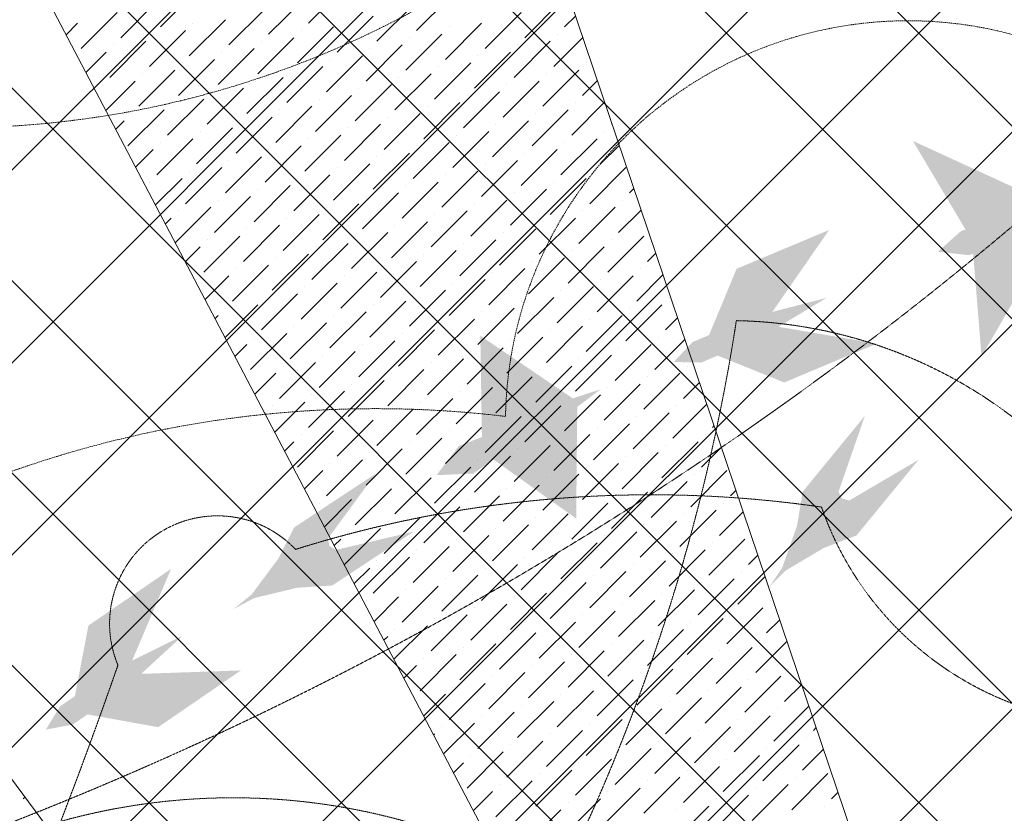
# Model space of a CAD drawing. Header units: millimetres. Extents: x 48523 to 84492, y -23473 to 14877.
# Tile 42 of 69: x 58248 to 60057, y 10587 to 12045. Entities that reach past the tile are written whole.
import ezdxf

# ---------------------------------------------------------------- set-up
doc = ezdxf.new("R2010")
doc.units = ezdxf.units.MM
doc.header["$MEASUREMENT"] = 0
doc.linetypes.add('HIDDENX2', pattern=[0.75, 0.5, -0.25])
doc.layers.get('0').update_dxf_attribs({"lineweight": 5})
doc.layers.add('A-LIGHT', color=1, linetype='Continuous', lineweight=5)
for name, color, linetype, lineweight, true_color in [('M-MEP-ELLG-CABLE', 7, 'HIDDENX2', 15, 0x055f91), ('M-MEP-ELLG-LIGHT', 5, 'Continuous', 15, 0x0000ff), ('RCP XREF$0$A-CEILING-01', 9, 'Continuous', 0, 0x808080), ('RCP XREF$0$A-CELING ELEMENT', 9, 'Continuous', 0, 0x808080)]:
    doc.layers.add(name, color=color, linetype=linetype, lineweight=lineweight, true_color=true_color)

# ---------------------------------------------------------------- blocks, each defined once
blk = doc.blocks.new('RCP XREF')
at = {"layer": 'RCP XREF$0$A-CEILING-01', "color": 8, "linetype": 'Continuous', "lineweight": 0, "true_color": 0x808080}
for p, q in [((200, 3735.5), (9844.5, 13380)), ((441.6, 3270), (10551.6, 13380)), ((1148.7, 3270), (11258.7, 13380)), ((1502.2, 3270), (11612.2, 13380)), ((2209.3, 3270), (12319.3, 13380)), ((2562.9, 3270), (12672.9, 13380)), ((12425.4, 6666.5), (5711.9, 13380)), ((5943.5, 8418.4), (10905.1, 13380)), ((6090.1, 9272.1), (10198, 13380)), ((12778.9, 7020.1), (6419, 13380)), ((11820, 8332.5), (6772.5, 13380)), ((13132.5, 7373.6), (7126.1, 13380)), ((13309.2, 7550.4), (7479.7, 13380)), ((11883.2, 9330), (7833.2, 13380)), ((13662.8, 7904), (8186.8, 13380)), ((13839.6, 8080.7), (8540.3, 13380)), ((12602.1, 6843.3), (6090, 13355.4)), ((1855.8, 3270), (11865.8, 13280))]:
    blk.add_line(p, q, dxfattribs=at)
at = {"layer": 'RCP XREF$0$A-CELING ELEMENT', "color": 8, "lineweight": 0, "true_color": 0x808080}
for p, q in [((10032.2, 8779.9), (7381.5, 13830)), ((8667, 13830), (10332.1, 8908.9)), ((6198.1, 13380), (9756, 8605.6))]:
    blk.add_line(p, q, dxfattribs=at)
at = {"layer": 'RCP XREF$0$A-CELING ELEMENT', "color": 8, "linetype": 'Continuous', "lineweight": 0, "true_color": 0x808080, "transparency": 33554687}
for p, q in [((8777.9, 12038.5), (8844.2, 12104.8)), ((8506.1, 12031.9), (8572.4, 12098.2)), ((8705, 12018.6), (8771.3, 12084.9)), ((8976.8, 12025.2), (9043.1, 12091.5)), ((8433.2, 12012), (8499.5, 12078.3)), ((8903.9, 12005.4), (8970.2, 12071.6)), ((9175.7, 12012), (9242, 12078.3)), ((8360.3, 11992.1), (8426.6, 12058.4)), ((8632.1, 11998.7), (8698.4, 12065)), ((8831, 11985.5), (8897.2, 12051.8)), ((9102.7, 11992.1), (9169, 12058.4)), ((9248.6, 12031.9), (9268.6, 12051.9)), ((8332.7, 12017.6), (8353.7, 12038.5)), ((8559.2, 11978.8), (8625.5, 12045.1)), ((8565.8, 12038.5), (8565.8, 12038.5)), ((8758, 11965.6), (8824.3, 12031.9)), ((8837.6, 12045.1), (8837.6, 12045.1)), ((9029.8, 11972.2), (9096.1, 12038.5)), ((9036.5, 12031.9), (9036.5, 12031.9)), ((8486.2, 11959), (8552.5, 12025.2)), ((8492.9, 12018.6), (8492.9, 12018.6)), ((8685.1, 11945.7), (8751.4, 12012)), ((8764.7, 12025.2), (8764.7, 12025.2)), ((8956.9, 11952.3), (9023.2, 12018.6)), ((8963.5, 12012), (8963.5, 12012)), ((9228.7, 11959), (9282.1, 12012.3)), ((9235.3, 12018.6), (9235.3, 12018.6)), ((8413.3, 11939.1), (8479.6, 12005.4)), ((8419.9, 11998.7), (8419.9, 11998.7)), ((8691.7, 12005.4), (8691.7, 12005.4)), ((8884, 11932.4), (8950.3, 11998.7)), ((9155.8, 11939.1), (9222.1, 12005.4)), ((9162.4, 11998.7), (9162.4, 11998.7)), ((8369.3, 11948), (8406.7, 11985.5)), ((8612.2, 11925.8), (8678.5, 11992.1)), ((8618.8, 11985.5), (8618.8, 11985.5)), ((8811.1, 11912.5), (8877.4, 11978.8)), ((8890.6, 11992.1), (8890.6, 11992.1)), ((9082.9, 11919.2), (9149.2, 11985.5)), ((9089.5, 11978.8), (9089.5, 11978.8)), ((8539.3, 11905.9), (8605.6, 11972.2)), ((8545.9, 11965.6), (8545.9, 11965.6)), ((8738.1, 11892.7), (8804.4, 11959)), ((8817.7, 11972.2), (8817.7, 11972.2)), ((9009.9, 11899.3), (9076.2, 11965.6)), ((9016.6, 11959), (9016.6, 11959)), ((9288.4, 11965.6), (9288.4, 11965.6)), ((8466.4, 11886), (8532.6, 11952.3)), ((8473, 11945.7), (8473, 11945.7)), ((8744.8, 11952.3), (8744.8, 11952.3)), ((8937, 11879.4), (9003.3, 11945.7)), ((9208.8, 11886), (9275.1, 11952.3)), ((9215.4, 11945.7), (9215.4, 11945.7)), ((8400.1, 11925.8), (8400.1, 11925.8)), ((8405.8, 11878.5), (8459.7, 11932.4)), ((8665.2, 11872.8), (8731.5, 11939.1)), ((8671.9, 11932.4), (8671.9, 11932.4)), ((8864.1, 11859.5), (8930.4, 11925.8)), ((8943.6, 11939.1), (8943.6, 11939.1)), ((9135.9, 11866.1), (9202.2, 11932.4)), ((9142.5, 11925.8), (9142.5, 11925.8)), ((9281.7, 11905.9), (9308.9, 11933.1)), ((8592.3, 11852.9), (8658.6, 11919.2)), ((8598.9, 11912.5), (8598.9, 11912.5)), ((8791.2, 11839.6), (8857.5, 11905.9)), ((8870.7, 11919.2), (8870.7, 11919.2)), ((9063, 11846.3), (9129.3, 11912.5)), ((9069.6, 11905.9), (9069.6, 11905.9)), ((8519.4, 11833), (8585.7, 11899.3)), ((8526, 11892.7), (8526, 11892.7)), ((8718.3, 11819.7), (8784.6, 11886)), ((8797.8, 11899.3), (8797.8, 11899.3)), ((8990.1, 11826.4), (9056.3, 11892.7)), ((8996.7, 11886), (8996.7, 11886)), ((9261.8, 11833), (9322.3, 11893.4)), ((9268.5, 11892.7), (9268.5, 11892.7)), ((8446.5, 11813.1), (8512.8, 11879.4)), ((8453.1, 11872.8), (8453.1, 11872.8)), ((8724.9, 11879.4), (8724.9, 11879.4)), ((8917.1, 11806.5), (8983.4, 11872.8)), ((9188.9, 11813.1), (9255.2, 11879.4)), ((9195.6, 11872.8), (9195.6, 11872.8)), ((8424, 11843.7), (8439.8, 11859.5)), ((8645.3, 11799.9), (8711.6, 11866.1)), ((8652, 11859.5), (8652, 11859.5)), ((8844.2, 11786.6), (8910.5, 11852.9)), ((8923.8, 11866.1), (8923.8, 11866.1)), ((9116, 11793.2), (9182.3, 11859.5)), ((9122.6, 11852.9), (9122.6, 11852.9)), ((9334.8, 11852.9), (9335.7, 11853.8)), ((8572.4, 11780), (8638.7, 11846.3)), ((8579, 11839.6), (8579, 11839.6)), ((8771.3, 11766.7), (8837.6, 11833)), ((8850.8, 11846.3), (8850.8, 11846.3)), ((9043.1, 11773.3), (9109.4, 11839.6)), ((9049.7, 11833), (9049.7, 11833)), ((9321.5, 11839.6), (9321.5, 11839.6)), ((8499.5, 11760.1), (8565.8, 11826.4)), ((8506.1, 11819.7), (8506.1, 11819.7)), ((8698.4, 11746.8), (8764.7, 11813.1)), ((8777.9, 11826.4), (8777.9, 11826.4)), ((8970.2, 11753.4), (9036.5, 11819.7)), ((8976.8, 11813.1), (8976.8, 11813.1)), ((9242, 11760.1), (9308.3, 11826.4)), ((9248.6, 11819.7), (9248.6, 11819.7)), ((9314.9, 11780), (9349.1, 11814.2)), ((8460.5, 11774.1), (8492.9, 11806.5)), ((8705, 11806.5), (8705, 11806.5)), ((8897.2, 11733.6), (8963.5, 11799.9)), ((9169, 11740.2), (9235.3, 11806.5)), ((9175.7, 11799.9), (9175.7, 11799.9)), ((8625.5, 11726.9), (8691.7, 11793.2)), ((8632.1, 11786.6), (8632.1, 11786.6)), ((8824.3, 11713.7), (8890.6, 11780)), ((8903.9, 11793.2), (8903.9, 11793.2)), ((9096.1, 11720.3), (9162.4, 11786.6)), ((9102.7, 11780), (9102.7, 11780)), ((8552.5, 11707), (8618.8, 11773.3)), ((8559.2, 11766.7), (8559.2, 11766.7)), ((8751.4, 11693.8), (8817.7, 11760.1)), ((8831, 11773.3), (8831, 11773.3)), ((9023.2, 11700.4), (9089.5, 11766.7)), ((9029.8, 11760.1), (9029.8, 11760.1)), ((9295, 11707), (9361.3, 11773.3)), ((9301.6, 11766.7), (9301.6, 11766.7)), ((8486.2, 11746.8), (8486.2, 11746.8)), ((8497, 11704.6), (8545.9, 11753.4)), ((8758, 11753.4), (8758, 11753.4)), ((8950.3, 11680.5), (9016.6, 11746.8)), ((9222.1, 11687.2), (9288.4, 11753.4)), ((9228.7, 11746.8), (9228.7, 11746.8)), ((8678.5, 11673.9), (8744.8, 11740.2)), ((8685.1, 11733.6), (8685.1, 11733.6)), ((8877.4, 11660.6), (8943.6, 11726.9)), ((8956.9, 11740.2), (8956.9, 11740.2)), ((9149.2, 11667.3), (9215.4, 11733.6)), ((9155.8, 11726.9), (9155.8, 11726.9)), ((9367.9, 11726.9), (9375.9, 11734.9)), ((8605.6, 11654), (8671.9, 11720.3)), ((8612.2, 11713.7), (8612.2, 11713.7)), ((8804.4, 11640.8), (8870.7, 11707)), ((8884, 11720.3), (8884, 11720.3)), ((9076.2, 11647.4), (9142.5, 11713.7)), ((9082.9, 11707), (9082.9, 11707)), ((9354.7, 11713.7), (9354.7, 11713.7)), ((8533.5, 11635), (8598.9, 11700.4)), ((8539.3, 11693.8), (8539.3, 11693.8)), ((8731.5, 11620.9), (8797.8, 11687.2)), ((8811.1, 11700.4), (8811.1, 11700.4)), ((9003.3, 11627.5), (9069.6, 11693.8)), ((9009.9, 11687.2), (9009.9, 11687.2)), ((9275.1, 11634.1), (9341.4, 11700.4)), ((9281.7, 11693.8), (9281.7, 11693.8)), ((9348, 11654), (9389.3, 11695.3)), ((8515.3, 11669.8), (8526, 11680.5)), ((8738.1, 11680.5), (8738.1, 11680.5)), ((8930.4, 11607.6), (8996.7, 11673.9)), ((9202.2, 11614.2), (9268.5, 11680.5)), ((9208.8, 11673.9), (9208.8, 11673.9)), ((8658.6, 11601), (8724.9, 11667.3)), ((8665.2, 11660.6), (8665.2, 11660.6)), ((8857.5, 11587.7), (8923.8, 11654)), ((8937, 11667.3), (8937, 11667.3)), ((9129.3, 11594.3), (9195.6, 11660.6)), ((9135.9, 11654), (9135.9, 11654)), ((8585.7, 11581.1), (8652, 11647.4)), ((8592.3, 11640.8), (8592.3, 11640.8)), ((8784.6, 11567.8), (8850.8, 11634.1)), ((8864.1, 11647.4), (8864.1, 11647.4)), ((9056.3, 11574.5), (9122.6, 11640.8)), ((9063, 11634.1), (9063, 11634.1)), ((9328.1, 11581.1), (9394.4, 11647.4)), ((9334.8, 11640.8), (9334.8, 11640.8)), ((8551.8, 11600.2), (8579, 11627.5)), ((8711.6, 11547.9), (8777.9, 11614.2)), ((8791.2, 11627.5), (8791.2, 11627.5)), ((8983.4, 11554.6), (9049.7, 11620.9)), ((8990.1, 11614.2), (8990.1, 11614.2)), ((9255.2, 11561.2), (9321.5, 11627.5)), ((9261.8, 11620.9), (9261.8, 11620.9)), ((9401.1, 11601), (9416.1, 11616.1)), ((8718.3, 11607.6), (8718.3, 11607.6)), ((8910.5, 11534.7), (8976.8, 11601)), ((9182.3, 11541.3), (9248.6, 11607.6)), ((9188.9, 11601), (9188.9, 11601)), ((8638.7, 11528.1), (8705, 11594.3)), ((8645.3, 11587.7), (8645.3, 11587.7)), ((8837.6, 11514.8), (8903.9, 11581.1)), ((8917.1, 11594.3), (8917.1, 11594.3)), ((9109.4, 11521.4), (9175.7, 11587.7)), ((9116, 11581.1), (9116, 11581.1)), ((9387.8, 11587.7), (9387.8, 11587.7)), ((8572.4, 11567.8), (8572.4, 11567.8)), ((8588.3, 11530.7), (8632.1, 11574.5)), ((8764.7, 11494.9), (8831, 11561.2)), ((8844.2, 11574.5), (8844.2, 11574.5)), ((9036.5, 11501.5), (9102.7, 11567.8)), ((9043.1, 11561.2), (9043.1, 11561.2)), ((9308.3, 11508.2), (9374.5, 11574.5)), ((9314.9, 11567.8), (9314.9, 11567.8)), ((9381.2, 11528.1), (9429.5, 11576.4)), ((8771.3, 11554.6), (8771.3, 11554.6)), ((8963.5, 11481.7), (9029.8, 11547.9)), ((9235.3, 11488.3), (9301.6, 11554.6)), ((9242, 11547.9), (9242, 11547.9)), ((8691.7, 11475), (8758, 11541.3)), ((8698.4, 11534.7), (8698.4, 11534.7)), ((8890.6, 11461.8), (8956.9, 11528.1)), ((8970.2, 11541.3), (8970.2, 11541.3)), ((9162.4, 11468.4), (9228.7, 11534.7)), ((9169, 11528.1), (9169, 11528.1)), ((9440.8, 11534.7), (9440.8, 11534.7)), ((8624.8, 11461.1), (8685.1, 11521.4)), ((8625.5, 11514.8), (8625.5, 11514.8)), ((8817.7, 11441.9), (8884, 11508.2)), ((8897.2, 11521.4), (8897.2, 11521.4)), ((9089.5, 11448.5), (9155.8, 11514.8)), ((9096.1, 11508.2), (9096.1, 11508.2)), ((9361.3, 11455.1), (9427.6, 11521.4)), ((9367.9, 11514.8), (9367.9, 11514.8)), ((8606.6, 11495.9), (8612.2, 11501.5)), ((8744.8, 11422), (8811.1, 11488.3)), ((8824.3, 11501.5), (8824.3, 11501.5)), ((9016.6, 11428.6), (9082.9, 11494.9)), ((9023.2, 11488.3), (9023.2, 11488.3)), ((9288.4, 11435.2), (9354.7, 11501.5)), ((9295, 11494.9), (9295, 11494.9)), ((9434.2, 11475), (9456.4, 11497.2)), ((8751.4, 11481.7), (8751.4, 11481.7)), ((8943.6, 11408.7), (9009.9, 11475)), ((9215.4, 11415.4), (9281.7, 11481.7)), ((9222.1, 11475), (9222.1, 11475)), ((8671.9, 11402.1), (8738.1, 11468.4)), ((8678.5, 11461.8), (8678.5, 11461.8)), ((8870.7, 11388.8), (8937, 11455.1)), ((8950.3, 11468.4), (8950.3, 11468.4)), ((9142.5, 11395.5), (9208.8, 11461.8)), ((9149.2, 11455.1), (9149.2, 11455.1)), ((9414.3, 11402.1), (9469.8, 11457.6)), ((9420.9, 11461.8), (9420.9, 11461.8)), ((8643.1, 11426.4), (8665.2, 11448.5)), ((8797.8, 11369), (8864.1, 11435.2)), ((8877.4, 11448.5), (8877.4, 11448.5)), ((9069.6, 11375.6), (9135.9, 11441.9)), ((9076.2, 11435.2), (9076.2, 11435.2)), ((9341.4, 11382.2), (9407.7, 11448.5)), ((9348, 11441.9), (9348, 11441.9)), ((8724.9, 11349.1), (8791.2, 11415.4)), ((8804.4, 11428.6), (8804.4, 11428.6)), ((8996.7, 11355.7), (9063, 11422)), ((9003.3, 11415.4), (9003.3, 11415.4)), ((9268.5, 11362.3), (9334.8, 11428.6)), ((9275.1, 11422), (9275.1, 11422)), ((8731.5, 11408.7), (8731.5, 11408.7)), ((8923.8, 11335.8), (8990.1, 11402.1)), ((9195.6, 11342.4), (9261.8, 11408.7)), ((9202.2, 11402.1), (9202.2, 11402.1)), ((9474, 11408.7), (9474, 11408.7)), ((8679.6, 11356.8), (8718.3, 11395.5)), ((8850.8, 11315.9), (8917.1, 11382.2)), ((8930.4, 11395.5), (8930.4, 11395.5)), ((9122.6, 11322.6), (9188.9, 11388.8)), ((9129.3, 11382.2), (9129.3, 11382.2)), ((9394.4, 11329.2), (9460.7, 11395.5)), ((9401.1, 11388.8), (9401.1, 11388.8)), ((8777.9, 11296), (8844.2, 11362.3)), ((8857.5, 11375.6), (8857.5, 11375.6)), ((9049.7, 11302.7), (9116, 11369)), ((9056.3, 11362.3), (9056.3, 11362.3)), ((9321.5, 11309.3), (9387.8, 11375.6)), ((9328.1, 11369), (9328.1, 11369)), ((9467.4, 11349.1), (9496.6, 11378.3)), ((8716.1, 11287.2), (8771.3, 11342.4)), ((8784.6, 11355.7), (8784.6, 11355.7)), ((8976.8, 11282.8), (9043.1, 11349.1)), ((8983.4, 11342.4), (8983.4, 11342.4)), ((9248.6, 11289.4), (9314.9, 11355.7)), ((9255.2, 11349.1), (9255.2, 11349.1)), ((8711.6, 11335.8), (8711.6, 11335.8)), ((8903.9, 11262.9), (8970.2, 11329.2)), ((9175.7, 11269.5), (9242, 11335.8)), ((9182.3, 11329.2), (9182.3, 11329.2)), ((9447.5, 11276.2), (9510, 11338.7)), ((9454.1, 11335.8), (9454.1, 11335.8)), ((8697.8, 11322), (8698.4, 11322.6)), ((8831, 11243), (8897.2, 11309.3)), ((8910.5, 11322.6), (8910.5, 11322.6)), ((9102.7, 11249.6), (9169, 11315.9)), ((9109.4, 11309.3), (9109.4, 11309.3)), ((9374.5, 11256.3), (9440.8, 11322.6)), ((9381.2, 11315.9), (9381.2, 11315.9)), ((8758, 11223.1), (8824.3, 11289.4)), ((8837.6, 11302.7), (8837.6, 11302.7)), ((9029.8, 11229.7), (9096.1, 11296)), ((9036.5, 11289.4), (9036.5, 11289.4)), ((9301.6, 11236.4), (9367.9, 11302.7)), ((9308.3, 11296), (9308.3, 11296)), ((9520.4, 11296), (9523.4, 11299.1)), ((8764.7, 11282.8), (8764.7, 11282.8)), ((8956.9, 11209.9), (9023.2, 11276.2)), ((9228.7, 11216.5), (9295, 11282.8)), ((9235.3, 11276.2), (9235.3, 11276.2)), ((9507.1, 11282.8), (9507.1, 11282.8)), ((8734.3, 11252.5), (8751.4, 11269.5)), ((8884, 11190), (8950.3, 11256.3)), ((8963.5, 11269.5), (8963.5, 11269.5)), ((9155.8, 11196.6), (9222.1, 11262.9)), ((9162.4, 11256.3), (9162.4, 11256.3)), ((9427.6, 11203.2), (9493.9, 11269.5)), ((9434.2, 11262.9), (9434.2, 11262.9)), ((9500.5, 11223.1), (9536.8, 11259.4)), ((8811.1, 11170.1), (8877.4, 11236.4)), ((8890.6, 11249.6), (8890.6, 11249.6)), ((9082.9, 11176.7), (9149.2, 11243)), ((9089.5, 11236.4), (9089.5, 11236.4)), ((9354.7, 11183.3), (9420.9, 11249.6)), ((9361.3, 11243), (9361.3, 11243)), ((8770.9, 11182.9), (8804.4, 11216.5)), ((8817.7, 11229.7), (8817.7, 11229.7)), ((9009.9, 11156.8), (9076.2, 11223.1)), ((9016.6, 11216.5), (9016.6, 11216.5)), ((9281.7, 11163.5), (9348, 11229.7)), ((9288.4, 11223.1), (9288.4, 11223.1)), ((9480.6, 11150.2), (9546.9, 11216.5)), ((8937, 11136.9), (9003.3, 11203.2)), ((9208.8, 11143.6), (9275.1, 11209.9)), ((9215.4, 11203.2), (9215.4, 11203.2)), ((9487.2, 11209.9), (9487.2, 11209.9)), ((8864.1, 11117.1), (8930.4, 11183.3)), ((8943.6, 11196.6), (8943.6, 11196.6)), ((9135.9, 11123.7), (9202.2, 11190)), ((9142.5, 11183.3), (9142.5, 11183.3)), ((9407.7, 11130.3), (9474, 11196.6)), ((9414.3, 11190), (9414.3, 11190)), ((9553.5, 11170.1), (9563.6, 11180.2)), ((8807.4, 11113.3), (8857.5, 11163.5)), ((8870.7, 11176.7), (8870.7, 11176.7)), ((9063, 11103.8), (9129.3, 11170.1)), ((9069.6, 11163.5), (9069.6, 11163.5)), ((9334.8, 11110.4), (9401.1, 11176.7)), ((9341.4, 11170.1), (9341.4, 11170.1)), ((8797.8, 11156.8), (8797.8, 11156.8)), ((8990.1, 11083.9), (9056.3, 11150.2)), ((8996.7, 11143.6), (8996.7, 11143.6)), ((9261.8, 11090.5), (9328.1, 11156.8)), ((9268.5, 11150.2), (9268.5, 11150.2)), ((9460.7, 11077.3), (9527, 11143.6)), ((9540.3, 11156.8), (9540.3, 11156.8)), ((8917.1, 11064), (8983.4, 11130.3)), ((9188.9, 11070.6), (9255.2, 11136.9)), ((9195.6, 11130.3), (9195.6, 11130.3)), ((9467.4, 11136.9), (9467.4, 11136.9)), ((9533.6, 11097.2), (9577, 11140.5)), ((8844.2, 11044.1), (8910.5, 11110.4)), ((8923.8, 11123.7), (8923.8, 11123.7)), ((9116, 11050.8), (9182.3, 11117.1)), ((9122.6, 11110.4), (9122.6, 11110.4)), ((9387.8, 11057.4), (9454.1, 11123.7)), ((9394.4, 11117.1), (9394.4, 11117.1)), ((8825.6, 11078.6), (8837.6, 11090.5)), ((8850.8, 11103.8), (8850.8, 11103.8)), ((9043.1, 11030.9), (9109.4, 11097.2)), ((9049.7, 11090.5), (9049.7, 11090.5)), ((9314.9, 11037.5), (9381.2, 11103.8)), ((9321.5, 11097.2), (9321.5, 11097.2)), ((9513.8, 11024.2), (9580, 11090.5)), ((8970.2, 11011), (9036.5, 11077.3)), ((9242, 11017.6), (9308.3, 11083.9)), ((9248.6, 11077.3), (9248.6, 11077.3)), ((9520.4, 11083.9), (9520.4, 11083.9)), ((8897.2, 10991.1), (8963.5, 11057.4)), ((8976.8, 11070.6), (8976.8, 11070.6)), ((9169, 10997.7), (9235.3, 11064)), ((9175.7, 11057.4), (9175.7, 11057.4)), ((9440.8, 11004.4), (9507.1, 11070.6)), ((9447.5, 11064), (9447.5, 11064)), ((9586.7, 11044.1), (9603.8, 11061.3)), ((8862.1, 11009), (8890.6, 11037.5)), ((8903.9, 11050.8), (8903.9, 11050.8)), ((9096.1, 10977.8), (9162.4, 11044.1)), ((9102.7, 11037.5), (9102.7, 11037.5)), ((9367.9, 10984.5), (9434.2, 11050.8)), ((9374.5, 11044.1), (9374.5, 11044.1)), ((9023.2, 10958), (9089.5, 11024.2)), ((9029.8, 11017.6), (9029.8, 11017.6)), ((9295, 10964.6), (9361.3, 11030.9)), ((9301.6, 11024.2), (9301.6, 11024.2)), ((9493.9, 10951.3), (9560.2, 11017.6)), ((9566.8, 10971.2), (9617.3, 11021.7)), ((9573.4, 11030.9), (9573.4, 11030.9)), ((8950.3, 10938.1), (9016.6, 11004.4)), ((9222.1, 10944.7), (9288.4, 11011)), ((9228.7, 11004.4), (9228.7, 11004.4)), ((9500.5, 11011), (9500.5, 11011)), ((8898.6, 10939.5), (8943.6, 10984.5)), ((8956.9, 10997.7), (8956.9, 10997.7)), ((9149.2, 10924.8), (9215.4, 10991.1)), ((9155.8, 10984.5), (9155.8, 10984.5)), ((9420.9, 10931.4), (9487.2, 10997.7)), ((9427.6, 10991.1), (9427.6, 10991.1)), ((8884, 10977.8), (8884, 10977.8)), ((9076.2, 10904.9), (9142.5, 10971.2)), ((9082.9, 10964.6), (9082.9, 10964.6)), ((9348, 10911.5), (9414.3, 10977.8)), ((9354.7, 10971.2), (9354.7, 10971.2)), ((9546.9, 10898.3), (9613.2, 10964.6)), ((9626.4, 10977.8), (9626.4, 10977.8)), ((9003.3, 10885), (9069.6, 10951.3)), ((9009.9, 10944.7), (9009.9, 10944.7)), ((9275.1, 10891.7), (9341.4, 10958)), ((9281.7, 10951.3), (9281.7, 10951.3)), ((9474, 10878.4), (9540.3, 10944.7)), ((9553.5, 10958), (9553.5, 10958)), ((8935.1, 10869.9), (8996.7, 10931.4)), ((9202.2, 10871.8), (9268.5, 10938.1)), ((9208.8, 10931.4), (9208.8, 10931.4)), ((9480.6, 10938.1), (9480.6, 10938.1)), ((9619.8, 10918.2), (9644.1, 10942.4)), ((8916.9, 10904.7), (8923.8, 10911.5)), ((8937, 10924.8), (8937, 10924.8)), ((9129.3, 10851.9), (9195.6, 10918.2)), ((9135.9, 10911.5), (9135.9, 10911.5)), ((9401.1, 10858.5), (9467.4, 10924.8)), ((9407.7, 10918.2), (9407.7, 10918.2)), ((9056.3, 10832), (9122.6, 10898.3)), ((9063, 10891.7), (9063, 10891.7)), ((9328.1, 10838.6), (9394.4, 10904.9)), ((9334.8, 10898.3), (9334.8, 10898.3)), ((9527, 10825.4), (9593.3, 10891.7)), ((9599.9, 10845.3), (9657.5, 10902.8)), ((9606.6, 10904.9), (9606.6, 10904.9)), ((8983.4, 10812.1), (9049.7, 10878.4)), ((9255.2, 10818.7), (9321.5, 10885)), ((9261.8, 10878.4), (9261.8, 10878.4)), ((9533.6, 10885), (9533.6, 10885)), ((8953.4, 10835.1), (8976.8, 10858.5)), ((8990.1, 10871.8), (8990.1, 10871.8)), ((9182.3, 10798.9), (9248.6, 10865.1)), ((9188.9, 10858.5), (9188.9, 10858.5)), ((9454.1, 10805.5), (9520.4, 10871.8)), ((9460.7, 10865.1), (9460.7, 10865.1)), ((9109.4, 10779), (9175.7, 10845.3)), ((9116, 10838.6), (9116, 10838.6)), ((9381.2, 10785.6), (9447.5, 10851.9)), ((9387.8, 10845.3), (9387.8, 10845.3)), ((9580, 10772.3), (9646.3, 10838.6)), ((9659.6, 10851.9), (9659.6, 10851.9)), ((9036.5, 10759.1), (9102.7, 10825.4)), ((9043.1, 10818.7), (9043.1, 10818.7)), ((9308.3, 10765.7), (9374.5, 10832)), ((9314.9, 10825.4), (9314.9, 10825.4)), ((9507.1, 10752.4), (9573.4, 10818.7)), ((9586.7, 10832), (9586.7, 10832)), ((9653, 10792.2), (9684.3, 10823.5)), ((8989.9, 10765.6), (9029.8, 10805.5)), ((9235.3, 10745.8), (9301.6, 10812.1)), ((9242, 10805.5), (9242, 10805.5)), ((9513.8, 10812.1), (9513.8, 10812.1)), ((9162.4, 10725.9), (9228.7, 10792.2)), ((9169, 10785.6), (9169, 10785.6)), ((9434.2, 10732.6), (9500.5, 10798.9)), ((9440.8, 10792.2), (9440.8, 10792.2)), ((9633.1, 10719.3), (9697.7, 10783.9)), ((9089.5, 10706), (9155.8, 10772.3)), ((9096.1, 10765.7), (9096.1, 10765.7)), ((9361.3, 10712.7), (9427.6, 10779)), ((9367.9, 10772.3), (9367.9, 10772.3)), ((9560.2, 10699.4), (9626.4, 10765.7)), ((9639.7, 10779), (9639.7, 10779)), ((9023.2, 10745.8), (9023.2, 10745.8)), ((9026.4, 10696), (9082.9, 10752.4)), ((9288.4, 10692.8), (9354.7, 10759.1)), ((9295, 10752.4), (9295, 10752.4)), ((9487.2, 10679.5), (9553.5, 10745.8)), ((9566.8, 10759.1), (9566.8, 10759.1)), ((9008.2, 10730.8), (9009.9, 10732.6)), ((9215.4, 10672.9), (9281.7, 10739.2)), ((9222.1, 10732.6), (9222.1, 10732.6)), ((9493.9, 10739.2), (9493.9, 10739.2)), ((9706, 10739.2), (9711.1, 10744.3)), ((9142.5, 10653), (9208.8, 10719.3)), ((9149.2, 10712.7), (9149.2, 10712.7)), ((9414.3, 10659.6), (9480.6, 10725.9)), ((9420.9, 10719.3), (9420.9, 10719.3)), ((9613.2, 10646.4), (9679.5, 10712.7)), ((9692.7, 10725.9), (9692.7, 10725.9)), ((9069.6, 10633.1), (9135.9, 10699.4)), ((9076.2, 10692.8), (9076.2, 10692.8)), ((9341.4, 10639.8), (9407.7, 10706)), ((9348, 10699.4), (9348, 10699.4)), ((9540.3, 10626.5), (9606.6, 10692.8)), ((9619.8, 10706), (9619.8, 10706)), ((9686.1, 10666.3), (9724.5, 10704.7)), ((9044.7, 10661.2), (9063, 10679.5)), ((9268.5, 10619.9), (9334.8, 10686.2)), ((9275.1, 10679.5), (9275.1, 10679.5)), ((9546.9, 10686.2), (9546.9, 10686.2)), ((9195.6, 10600), (9261.8, 10666.3)), ((9202.2, 10659.6), (9202.2, 10659.6)), ((9467.4, 10606.6), (9533.6, 10672.9)), ((9474, 10666.3), (9474, 10666.3)), ((9666.2, 10593.4), (9732.5, 10659.6)), ((9122.6, 10580.1), (9188.9, 10646.4)), ((9129.3, 10639.8), (9129.3, 10639.8)), ((9394.4, 10586.7), (9460.7, 10653)), ((9401.1, 10646.4), (9401.1, 10646.4)), ((9593.3, 10573.5), (9659.6, 10639.8)), ((9672.9, 10653), (9672.9, 10653)), ((9081.2, 10591.7), (9116, 10626.5)), ((9321.5, 10566.8), (9387.8, 10633.1)), ((9328.1, 10626.5), (9328.1, 10626.5)), ((9520.4, 10553.6), (9586.7, 10619.9)), ((9599.9, 10633.1), (9599.9, 10633.1)), ((9739.1, 10613.2), (9751.3, 10625.4)), ((8254.2, 10613.2), (8257.5, 10616.5)), ((9248.6, 10546.9), (9314.9, 10613.2)), ((9255.2, 10606.6), (9255.2, 10606.6)), ((9527, 10613.2), (9527, 10613.2)), ((9175.7, 10527.1), (9242, 10593.4)), ((9447.5, 10533.7), (9513.8, 10600)), ((9454.1, 10593.4), (9454.1, 10593.4)), ((9725.9, 10600), (9725.9, 10600))]:
    blk.add_line(p, q, dxfattribs=at)
blk = doc.blocks.new('A$Ced31c995')
at = {"layer": 'M-MEP-ELLG-LIGHT', "lineweight": 0, "true_color": 0xffff00}
h = blk.add_hatch(color=2, dxfattribs=at)
h.dxf.hatch_style = 1
h.paths.add_polyline_path([(9858.6, -1797.3), (9890.1, -1786.7), (9688.6, -1657.6), (9785.3, -1820.6)], flags=17)
h.paths.add_polyline_path([(9872.7, -1841.6), (9910.1, -1818.4), (9947.5, -1795.1), (10065.1, -1755.9), (9946.3, -1792.1), (9946.3, -1792), (9902.5, -1794.6), (9858.6, -1797.3), (9802.5, -1839.6)])
h.paths.add_polyline_path([(9802.5, -1839.6), (9734.3, -1861.3), (9791.3, -1867.6)])
h.paths.add_polyline_path([(9802.5, -1839.6), (9802.5, -1839.6), (9777.2, -1823.2), (9734.3, -1861.3)])
h.paths.add_polyline_path([(9858.6, -1797.3), (9785.3, -1820.6), (9777.2, -1823.2), (9802.5, -1839.6)], flags=17)
h.paths.add_polyline_path([(9872.7, -1841.6), (9802.5, -1839.6), (9802.5, -1839.6), (9791.3, -1867.6)])
h.paths.add_polyline_path([(9904.6, -1832), (9872.7, -1841.6), (9799.4, -1865), (9814.8, -2053.9)], flags=16)
h.paths.add_polyline_path([(9946.3, -1792), (9946.3, -1791.9), (9688.6, -1657.6), (9890.1, -1786.7), (9902.5, -1794.6)])
h.paths.add_polyline_path([(9946.3, -1791.9), (9945.3, -1775.8), (9688.6, -1657.6)])
h.paths.add_polyline_path([(9902.5, -1794.6), (9890.1, -1786.7), (9858.6, -1797.3)], flags=17)
h.paths.add_polyline_path([(9904.6, -1832), (9910.1, -1818.4), (9872.7, -1841.6)], flags=16)
h.paths.add_polyline_path([(9947.5, -1795.1), (9910.1, -1818.4), (9904.6, -1832), (9814.8, -2053.9)], flags=17)
h.paths.add_polyline_path([(9955.9, -1809), (9947.5, -1795.1), (9814.8, -2053.9)])
h.paths.add_polyline_path([(10065.1, -1755.9), (9947.5, -1795.1), (9955.9, -1809)])
h.paths.add_polyline_path([(10065.1, -1755.9), (9945.3, -1775.8), (9946.3, -1791.9), (9946.5, -1792)], flags=17)
at = {"layer": 'M-MEP-ELLG-LIGHT', "lineweight": 0, "true_color": 0x3b0088}
h = blk.add_hatch(color=196, dxfattribs=at)
h.dxf.hatch_style = 1
h.paths.add_polyline_path([(9622.3, -2030.2), (9441.8, -1999.2), (9432.4, -1997.5), (9439.6, -2043), (9452.4, -2101.5)])
h.paths.add_polyline_path([(9439.6, -2043), (9377.7, -2071.4), (9452.4, -2101.5)])
h.paths.add_polyline_path([(9399.6, -2012.7), (9368.8, -2035.9), (9340.1, -2047.9), (9377.7, -2071.4), (9439.6, -2043)])
h.paths.add_polyline_path([(9423.5, -1994.7), (9399.6, -2012.7), (9439.6, -2043)], flags=17)
h.paths.add_polyline_path([(9432.4, -1997.5), (9425.4, -1993.2), (9423.5, -1994.7), (9439.6, -2043)], flags=17)
h.paths.add_polyline_path([(9530.2, -1946), (9430.5, -1989.4), (9430.4, -1989.5), (9431.4, -1990.8), (9437, -1998.3), (9441.8, -1999.2)], flags=17)
h.paths.add_polyline_path([(9431.4, -1990.8), (9432.4, -1997.5), (9437, -1998.3)], flags=16)
h.paths.add_polyline_path([(9431.4, -1990.8), (9430.4, -1989.5), (9425.4, -1993.2), (9432.4, -1997.5)], flags=17)
h.paths.add_polyline_path([(9530.2, -1946), (9429.3, -1986.8), (9429.3, -1986.8), (9353, -1998.2), (9314.1, -2014.5), (9283.9, -2027.2), (9249.3, -2063.9), (9299.7, -2064.9), (9329.9, -2052.2), (9368.8, -2035.9), (9399.6, -2012.7), (9423.5, -1994.7), (9425.4, -1993.2), (9430.5, -1989.4)])
h.paths.add_polyline_path([(9534.7, -1821.3), (9364.7, -1892.6), (9397.6, -1942.8), (9424.9, -1979.7), (9430.3, -1971.9)])
h.paths.add_polyline_path([(9364.7, -1892.6), (9333.9, -1967), (9397.6, -1942.8)])
h.paths.add_polyline_path([(9397.6, -1942.8), (9333.9, -1967), (9324.3, -2010.3), (9353, -1998.2), (9420.7, -1988.1)])
h.paths.add_polyline_path([(9397.6, -1942.8), (9420.7, -1988.1), (9423.1, -1987.7), (9424.9, -1979.7)])
h.paths.add_polyline_path([(9530.2, -1946), (9430.3, -1971.9), (9427.6, -1975.9), (9429.1, -1985.2), (9429.1, -1985.1), (9429.3, -1986.8), (9429.4, -1986.8)], flags=17)
h.paths.add_polyline_path([(9429.1, -1985.1), (9424.9, -1979.7), (9423.1, -1987.7), (9429.3, -1986.8)], flags=17)
h.paths.add_polyline_path([(9427.6, -1975.9), (9424.9, -1979.7), (9429.1, -1985.2)], flags=17)
h.paths.add_polyline_path([(9340.1, -2047.9), (9329.9, -2052.2), (9377.7, -2071.4)])
h.paths.add_polyline_path([(9333.9, -1967), (9314.1, -2014.5), (9324.3, -2010.3)], flags=17)
at = {"layer": 'M-MEP-ELLG-LIGHT', "lineweight": 0, "true_color": 0xff0000}
h = blk.add_hatch(color=1, dxfattribs=at)
h.dxf.hatch_style = 1
h.paths.add_polyline_path([(8893.9, -2015.6), (8914.9, -2194.9), (8975.6, -2171.5), (9008.1, -2154.4), (9063.9, -2130.8)])
h.paths.add_polyline_path([(8893.9, -2015.6), (8896.8, -2201.8), (8914.9, -2194.9)])
h.paths.add_polyline_path([(8854.3, -2218.3), (8813.4, -2271.9), (8853, -2240.3)])
h.paths.add_polyline_path([(8853, -2240.3), (8853, -2240.3), (8813.4, -2271.9), (8857.6, -2249.2), (8857.6, -2249.2), (8857.4, -2248.9)])
h.paths.add_polyline_path([(8857.6, -2249.2), (8813.4, -2271.9), (8861.9, -2257.3)])
h.paths.add_polyline_path([(8861.9, -2257.3), (8813.4, -2271.9), (8880.8, -2268.9)])
h.paths.add_polyline_path([(8918.5, -2243.3), (8934.6, -2232.4), (8982, -2183.7), (8901.3, -2225.9), (8861.9, -2257.3), (8880.8, -2268.9)])
h.paths.add_polyline_path([(8901.3, -2225.9), (8857.6, -2249.2), (8861.9, -2257.3), (8861.9, -2257.3)])
h.paths.add_polyline_path([(8901.3, -2225.9), (8853, -2240.3), (8857.4, -2248.9), (8857.6, -2249.2)])
h.paths.add_polyline_path([(8901.3, -2225.9), (8982, -2183.7), (8914.9, -2194.9), (8896.8, -2201.8), (8854.3, -2218.3), (8853, -2240.3), (8853, -2240.3)])
h.paths.add_polyline_path([(8982, -2183.7), (9014.5, -2166.6), (9014.5, -2166.6), (9008.1, -2154.4), (8975.6, -2171.5), (8914.9, -2194.9)], flags=17)
h.paths.add_polyline_path([(9020.9, -2178.8), (9014.5, -2166.6), (9014.5, -2166.6), (8982, -2183.7), (8934.6, -2232.4), (8988.3, -2195.8)], flags=17)
h.paths.add_polyline_path([(9072, -2146.4), (9020.9, -2178.8), (8988.3, -2195.8), (8934.6, -2232.4), (9070, -2351.7)])
h.paths.add_polyline_path([(8934.6, -2232.4), (8918.5, -2243.3), (9070, -2351.7)])
h.paths.add_polyline_path([(9115, -2114), (9014.5, -2166.6), (9020.9, -2178.8)])
h.paths.add_polyline_path([(9115, -2114), (9008.1, -2154.4), (9014.5, -2166.6)])
h.paths.add_polyline_path([(9115, -2114), (9063.9, -2130.8), (9008.1, -2154.4)], flags=17)
h.paths.add_polyline_path([(9115, -2114), (9020.9, -2178.8), (9072, -2146.4)], flags=17)
h.paths.add_polyline_path([(8341.4, -3099), (8227.4, -3237.9), (8262.9, -3253.3), (8286, -3258.4), (8292.9, -3238.4)])
h.paths.add_polyline_path([(8299.3, -3250.7), (8292.9, -3238.4), (8286, -3258.4), (8285.9, -3267.1), (8291.7, -3260)])
h.paths.add_polyline_path([(8312.7, -3254.6), (8299.3, -3250.7), (8291.7, -3260), (8285.9, -3267.1), (8294.4, -3265.3)])
h.paths.add_polyline_path([(8439.9, -3179.8), (8312.7, -3254.6), (8294.4, -3265.3), (8304, -3286.9), (8326, -3318.7)])
h.paths.add_polyline_path([(8304, -3286.9), (8294.4, -3265.3), (8285.9, -3267.1), (8245.9, -3315.8), (8266, -3341.7), (8326, -3318.7)])
h.paths.add_polyline_path([(8285.9, -3267.1), (8286, -3258.4), (8262.9, -3253.3), (8227.4, -3237.9), (8216.7, -3301.2), (8245.9, -3315.8)])
h.paths.add_polyline_path([(8245.9, -3315.8), (8216.7, -3301.2), (8223.8, -3342.8)])
h.paths.add_polyline_path([(8245.9, -3315.8), (8223.8, -3342.8), (8266, -3341.7)])
h.paths.add_polyline_path([(8266, -3341.7), (8223.8, -3342.8), (8185.6, -3389.4), (8195.7, -3383.4)])
h.paths.add_polyline_path([(8216.7, -3301.2), (8189.5, -3378.3), (8185.6, -3389.4), (8223.8, -3342.8)])
h.paths.add_polyline_path([(8185.6, -3389.4), (8189.5, -3378.3), (8165.5, -3413.9)])
h.paths.add_polyline_path([(8195.7, -3383.4), (8185.6, -3389.4), (8165.5, -3413.9)])
at = {"layer": 'M-MEP-ELLG-LIGHT', "lineweight": 0, "true_color": 0x4e7c40}
h = blk.add_hatch(color=87, dxfattribs=at)
h.dxf.hatch_style = 1
h.paths.add_polyline_path([(9525, -2405.6), (9482.8, -2406.8), (9444.7, -2453.3), (9454.7, -2447.3)])
h.paths.add_polyline_path([(9525, -2405.6), (9505, -2379.7), (9482.8, -2406.8)])
h.paths.add_polyline_path([(9505, -2379.7), (9475.7, -2365.2), (9482.8, -2406.8)])
h.paths.add_polyline_path([(9544.9, -2331), (9545, -2322.3), (9521.9, -2317.2), (9486.4, -2301.8), (9475.7, -2365.2), (9505, -2379.7)])
h.paths.add_polyline_path([(9585, -2382.7), (9563, -2350.9), (9553.4, -2329.2), (9544.9, -2331), (9505, -2379.7), (9505, -2379.7), (9525, -2405.6)])
h.paths.add_polyline_path([(9699, -2243.7), (9571.7, -2318.5), (9553.4, -2329.2), (9563, -2350.9), (9585, -2382.7)])
h.paths.add_polyline_path([(9600.4, -2162.9), (9486.4, -2301.8), (9521.9, -2317.2), (9545, -2322.3), (9552, -2302.3)])
h.paths.add_polyline_path([(9571.7, -2318.5), (9558.4, -2314.6), (9550.7, -2323.9), (9544.9, -2331), (9553.4, -2329.2)])
h.paths.add_polyline_path([(9558.4, -2314.6), (9552, -2302.3), (9545, -2322.3), (9544.9, -2331), (9550.7, -2323.9)])
h.paths.add_polyline_path([(9482.8, -2406.8), (9475.7, -2365.2), (9448.5, -2442.2), (9444.7, -2453.3)])
h.paths.add_polyline_path([(9454.7, -2447.3), (9444.7, -2453.3), (9424.5, -2477.8)])
h.paths.add_polyline_path([(9448.5, -2442.2), (9424.5, -2477.8), (9444.7, -2453.3)])
h = blk.add_hatch(color=87, dxfattribs=at)
h.dxf.hatch_style = 1
h.paths.add_polyline_path([(8557.7, -2478.7), (8517.1, -2467.4), (8466.9, -2500.5), (8478.2, -2497.8)])
h.paths.add_polyline_path([(8557.7, -2478.7), (8546.2, -2448.1), (8517.1, -2467.4)])
h.paths.add_polyline_path([(8546.2, -2448.1), (8522.6, -2425.5), (8517.1, -2467.4)])
h.paths.add_polyline_path([(8598.8, -2413.4), (8601.5, -2405.2), (8580.9, -2393.4), (8551.6, -2368.2), (8522.6, -2425.5), (8546.2, -2448.1)])
h.paths.add_polyline_path([(8621.8, -2474.6), (8610.2, -2437.7), (8607.4, -2414.2), (8598.8, -2413.4), (8546.2, -2448.1), (8546.2, -2448.1), (8557.7, -2478.7)])
h.paths.add_polyline_path([(8771.8, -2375.6), (8628.1, -2409.4), (8607.4, -2414.2), (8610.2, -2437.7), (8621.8, -2474.6)])
h.paths.add_polyline_path([(8701.5, -2269.2), (8551.6, -2368.2), (8580.9, -2393.4), (8601.5, -2405.2), (8614, -2388.1)])
h.paths.add_polyline_path([(8628.1, -2409.4), (8616.5, -2401.7), (8606.5, -2408.4), (8598.8, -2413.4), (8607.4, -2414.2)])
h.paths.add_polyline_path([(8616.5, -2401.7), (8614, -2388.1), (8601.5, -2405.2), (8598.8, -2413.4), (8606.5, -2408.4)])
h.paths.add_polyline_path([(8517.1, -2467.4), (8522.6, -2425.5), (8473.8, -2491.1), (8466.9, -2500.5)])
h.paths.add_polyline_path([(8478.2, -2497.8), (8466.9, -2500.5), (8440.4, -2518)])
h.paths.add_polyline_path([(8473.8, -2491.1), (8440.4, -2518), (8466.9, -2500.5)])
h = blk.add_hatch(color=87, dxfattribs=at)
h.dxf.hatch_style = 1
h.paths.add_polyline_path([(8454, -2630.7), (8270.9, -2637), (8261.4, -2637.3), (8277.7, -2680.3), (8302.1, -2735)])
h.paths.add_polyline_path([(8277.7, -2680.3), (8222.8, -2720.7), (8302.1, -2735)])
h.paths.add_polyline_path([(8232.4, -2658.8), (8206.9, -2687.8), (8181.2, -2705.4), (8222.8, -2720.7), (8277.7, -2680.3)])
h.paths.add_polyline_path([(8252.1, -2636.3), (8232.4, -2658.8), (8277.7, -2680.3)], flags=17)
h.paths.add_polyline_path([(8261.4, -2637.3), (8253.7, -2634.5), (8252.1, -2636.3), (8277.7, -2680.3)], flags=17)
h.paths.add_polyline_path([(8346.7, -2567), (8257.9, -2629.7), (8257.8, -2629.8), (8259.1, -2630.8), (8266.1, -2637.1), (8270.9, -2637)], flags=17)
h.paths.add_polyline_path([(8259.1, -2630.8), (8261.4, -2637.3), (8266.1, -2637.1)], flags=16)
h.paths.add_polyline_path([(8259.1, -2630.8), (8257.8, -2629.8), (8253.7, -2634.5), (8261.4, -2637.3)], flags=17)
h.paths.add_polyline_path([(8346.7, -2567), (8256.2, -2627.4), (8256.2, -2627.4), (8183.8, -2654.1), (8149.1, -2677.9), (8122, -2696.5), (8095.6, -2739.4), (8145.1, -2730.2), (8172.2, -2711.6), (8206.9, -2687.8), (8232.4, -2658.8), (8252.1, -2636.3), (8253.7, -2634.5), (8257.9, -2629.7)])
h.paths.add_polyline_path([(8325.8, -2444), (8173.8, -2548.3), (8216.2, -2590.7), (8250.5, -2621.4), (8254.2, -2612.6)])
h.paths.add_polyline_path([(8173.8, -2548.3), (8158.7, -2627.4), (8216.2, -2590.7)])
h.paths.add_polyline_path([(8216.2, -2590.7), (8158.7, -2627.4), (8158.1, -2671.7), (8183.8, -2654.1), (8248, -2630.4)])
h.paths.add_polyline_path([(8216.2, -2590.7), (8248, -2630.4), (8250.3, -2629.6), (8250.5, -2621.4)])
h.paths.add_polyline_path([(8346.7, -2567), (8254.2, -2612.6), (8252.3, -2617), (8255.7, -2625.8), (8255.6, -2625.8), (8256.2, -2627.4), (8256.3, -2627.4)], flags=17)
h.paths.add_polyline_path([(8255.6, -2625.8), (8250.5, -2621.4), (8250.3, -2629.6), (8256.2, -2627.4)], flags=17)
h.paths.add_polyline_path([(8252.3, -2617), (8250.5, -2621.4), (8255.7, -2625.8)], flags=17)
h.paths.add_polyline_path([(8181.2, -2705.4), (8172.2, -2711.6), (8222.8, -2720.7)])
h.paths.add_polyline_path([(8158.7, -2627.4), (8149.1, -2677.9), (8158.1, -2671.7)], flags=17)

msp = doc.modelspace()

# ---------------------------------------------------------------- linework, layer by layer
at = {"layer": 'M-MEP-ELLG-CABLE', "color": 1, "ltscale": 5, "true_color": 0xff0000}
msp.add_lwpolyline([(62438.4, 8412, 0.813068), (62784.9, 10378.8, -0.155402), (61232.1, 10502.2, -0.133357), (59493.4, 10037.2, 0.335314), (58439.1, 10206, -0.583679), (58755.2, 9574.4, -0.293805), (57776.3, 8612.6, -0.509133), (57051.4, 7276.1, -0.503434), (56820.4, 6162.4, -0.396044), (56800, 5330.3, -0.630312), (56484, 7017.2, -0.480048), (56635.4, 8031.8, -0.564154), (56932.6, 8974.6, -0.504283), (59140.2, 11316.1, -0.692532), (60445, 11780.8, -0.633277), (62355.4, 11850.4)], format="xyb", dxfattribs=at)
at = {"layer": 'M-MEP-ELLG-CABLE', "color": 2, "lineweight": 0, "true_color": 0xffff00}
msp.add_lwpolyline([(62355.4, 11850.4, 0.443856), (61785.3, 11906.8, 0.034825), (60787.3, 11369.1, -0.148749), (60078.2, 11671.3, -0.089797), (58058.1, 10504.6, -0.379119), (57395.1, 9784, -0.562114), (57141.9, 9352.1, 0.499298), (56658.1, 5793.7, 0.315313), (57471.2, 8166.8, 0.284722), (59127.4, 9837.9, -0.625122), (59893.9, 10187.6, -0.494166), (61667.1, 10540.3, 0.31012), (63306.8, 10215.4)], format="xyb", dxfattribs=at)
at = {"layer": 'M-MEP-ELLG-CABLE', "color": 87, "lineweight": 0, "true_color": 0x4e7c40}
msp.add_lwpolyline([(63306.8, 10215.4, 0.677354), (62243.7, 10497.7, 0.651324), (61594.5, 11015, 0.094396), (60757.3, 10452.2, -0.011206), (61130.8, 11845.3, 0.459256), (60233.2, 10751.8, -0.296452), (59720.7, 11149.5, 0.112691), (58754.4, 11071.7, 0.832966), (58428.1, 10859, -0.04083), (57801.3, 9441.7, 0.329996), (56790.7, 8452.7, -0.109087), (56948.8, 6742.9)], format="xyb", dxfattribs=at)
at = {"layer": 'M-MEP-ELLG-CABLE', "color": 196, "lineweight": 0, "true_color": 0x3b0088}
msp.add_lwpolyline([(56948.8, 6742.9, -0.880268), (56516.6, 6424.4, 0.521761), (56537.5, 7526.8, -0.597619), (57226, 7720, -0.431337), (57221.3, 8504.8, -0.859942), (58079.3, 8980.6, 0.149228), (58393.7, 9275, 0.395521), (57723, 10177.1, -0.3716), (59235.2, 10453.1, 0.076989), (59564.3, 11492.1, -0.506403), (60367.2, 10351.4, -0.236736), (61694.4, 11609.3)], format="xyb", dxfattribs=at)
at = {"layer": 'M-MEP-ELLG-CABLE', "color": 1, "ltscale": 5, "true_color": 0xff0000}
msp.add_arc((58127.1, 13612.2), 1765.7, 262.2951, 324.1017, dxfattribs=at)

# ---------------------------------------------------------------- block references
msp.add_blockref('RCP XREF', (50000, 0))
at = {"layer": 'A-LIGHT', "color": 1}
msp.add_blockref('A$Ced31c995', (50200, 13480), dxfattribs=at)

doc.saveas('drawing.dxf')
